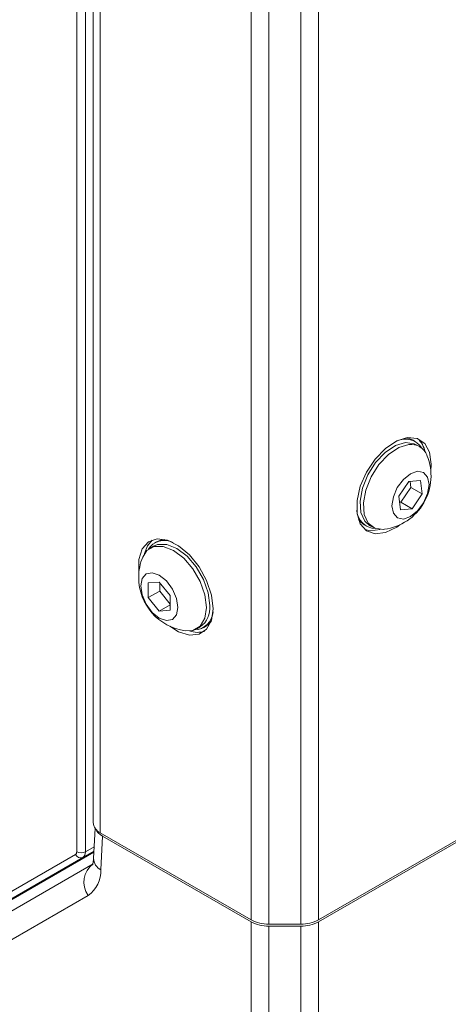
# Model space of a CAD drawing. Header units: millimetres. Extents: x 0 to 1118, y 0 to 864.
# Tile 104 of 235: x 856 to 865, y 277 to 297. Entities that reach past the tile are written whole.
import ezdxf

# ---------------------------------------------------------------- set-up
doc = ezdxf.new("R2010")
doc.units = ezdxf.units.MM

msp = doc.modelspace()

# ---------------------------------------------------------------- linework, layer by layer
at = {"color": 9, "linetype": 'Continuous', "lineweight": 0}
for p, q in [((857.277, 280.352), (857.277, 328.202)), ((857.452, 328.201), (857.452, 280.351)), ((857.752, 280.731), (857.752, 327.07)), ((860.788, 278.979), (860.788, 325.317)), ((861.141, 278.894), (861.141, 325.233)), ((861.788, 278.894), (861.788, 325.233)), ((862.141, 278.979), (862.141, 325.317)), ((857.794, 280.666), (857.763, 279.989)), ((857.452, 280.351), (857.627, 280.448)), ((853.564, 278.166), (857.251, 280.295)), ((857.4, 280.237), (853.713, 278.108)), ((857.623, 280.359), (857.4, 280.237)), ((857.505, 279.47), (853.986, 277.438)), ((860.788, 276.632), (860.788, 278.938)), ((861.141, 278.853), (861.141, 276.547)), ((861.788, 276.547), (861.788, 278.853)), ((862.141, 278.938), (862.141, 276.632))]:
    msp.add_line(p, q, dxfattribs=at)
at = {"color": 7, "linetype": 'Continuous', "lineweight": 15}
for p, q in [((857.606, 327.274), (857.606, 280.935)), ((864.087, 288.603), (864.045, 288.627)), ((864.174, 288.499), (864.107, 288.538)), ((863.958, 287.795), (863.756, 287.499)), ((864.194, 287.819), (863.958, 287.795)), ((863.998, 287.678), (863.983, 287.797)), ((864.227, 287.546), (864.194, 287.819)), ((863.795, 287.382), (863.998, 287.678)), ((863.998, 287.678), (864.227, 287.546)), ((863.756, 287.499), (863.789, 287.226)), ((863.77, 287.38), (863.795, 287.382)), ((863.795, 287.382), (864.025, 287.249)), ((864.025, 287.249), (864.227, 287.546)), ((863.789, 287.226), (864.025, 287.249)), ((863.061, 286.923), (863.104, 286.899)), ((863.169, 286.914), (863.236, 286.876)), ((858.884, 286.586), (858.842, 286.561)), ((858.823, 286.497), (858.755, 286.458)), ((858.938, 285.775), (858.717, 285.756)), ((858.717, 285.756), (858.717, 285.461)), ((858.947, 285.594), (858.717, 285.461)), ((859.159, 285.501), (858.938, 285.775)), ((858.947, 285.764), (858.947, 285.594)), ((858.947, 285.594), (859.159, 285.33)), ((858.717, 285.461), (858.938, 285.186)), ((859.159, 285.206), (859.159, 285.501)), ((859.159, 285.314), (858.938, 285.186)), ((858.938, 285.186), (859.159, 285.206)), ((859.693, 284.834), (859.76, 284.873)), ((859.826, 284.857), (859.868, 284.882)), ((857.645, 280.823), (857.617, 280.217)), ((857.752, 280.731), (860.788, 278.979)), ((857.794, 280.666), (860.788, 278.938)), ((862.141, 278.979), (865.177, 280.731)), ((862.141, 278.938), (865.135, 280.666)), ((857.623, 280.345), (854.427, 278.499)), ((854.089, 278.075), (857.608, 280.107)), ((861.141, 278.894), (861.788, 278.894)), ((861.141, 278.853), (861.788, 278.853))]:
    msp.add_line(p, q, dxfattribs=at)
at = {"color": 7, "linetype": 'Continuous', "lineweight": 15, "flags": 128}
for points in [[(864.401, 288.005), (864.411, 288.148), (864.377, 288.384), (864.28, 288.561), (864.128, 288.663), (863.934, 288.68), (863.715, 288.612), (863.492, 288.463), (863.284, 288.249), (863.108, 287.986), (862.982, 287.7), (862.916, 287.414), (862.916, 287.156), (862.982, 286.947), (863.108, 286.806), (863.284, 286.746), (863.492, 286.772), (863.715, 286.881), (863.778, 286.926)], [(863.169, 286.914), (863.073, 287), (862.994, 287.175), (862.977, 287.404), (863.025, 287.665), (863.134, 287.932), (863.291, 288.178), (863.483, 288.381), (863.689, 288.519), (863.891, 288.58)], [(863.889, 288.673), (863.962, 288.661), (864.045, 288.627)], [(863.891, 288.58), (864.068, 288.557), (864.107, 288.538)], [(863.467, 286.836), (863.452, 286.834), (863.275, 286.857), (863.14, 286.961), (863.061, 287.136), (863.044, 287.365), (863.093, 287.626), (863.201, 287.893), (863.358, 288.14), (863.55, 288.342), (863.757, 288.48), (863.958, 288.541), (863.958, 288.541)], [(864.134, 288.003), (864.255, 287.979), (864.336, 287.886), (864.365, 287.738), (864.336, 287.557), (864.256, 287.37), (864.135, 287.207), (863.992, 287.091), (863.849, 287.042), (863.728, 287.065), (863.647, 287.158), (863.618, 287.306), (863.647, 287.488), (863.727, 287.674), (863.848, 287.838), (863.991, 287.953), (864.134, 288.003)], [(863.061, 286.923), (862.99, 286.978), (862.944, 287.036)], [(863.078, 286.829), (863.178, 286.807), (863.384, 286.832)], [(860.021, 285.239), (859.988, 285.514), (859.891, 285.803), (859.739, 286.081), (859.545, 286.322), (859.326, 286.505), (859.103, 286.615), (858.894, 286.641), (858.719, 286.581), (858.593, 286.44), (858.527, 286.231), (858.527, 285.972), (858.528, 285.964)], [(858.795, 286.619), (858.699, 286.501), (858.644, 286.352)], [(858.884, 286.586), (858.967, 286.62), (859.041, 286.631)], [(858.605, 286.278), (858.688, 286.406), (858.835, 286.49), (859.019, 286.492), (859.224, 286.412), (859.429, 286.256), (859.614, 286.041), (859.76, 285.786), (859.855, 285.519), (859.887, 285.263)], [(858.823, 286.497), (858.902, 286.529), (859.087, 286.531), (859.291, 286.45), (859.496, 286.295), (859.681, 286.079), (859.828, 285.825), (859.922, 285.558), (859.954, 285.302)], [(859.311, 285.265), (859.283, 285.117), (859.202, 285.024), (859.081, 285), (858.938, 285.05), (858.795, 285.165), (858.674, 285.328), (858.593, 285.515), (858.565, 285.696), (858.593, 285.845), (858.674, 285.938), (858.795, 285.961), (858.938, 285.912), (859.081, 285.797), (859.202, 285.633), (859.283, 285.447), (859.311, 285.265)], [(859.151, 284.885), (859.326, 284.775), (859.545, 284.707), (859.739, 284.724), (859.891, 284.826), (859.988, 285.003), (860.021, 285.239)], [(859.887, 285.263), (859.855, 285.046), (859.76, 284.887), (859.614, 284.802), (859.462, 284.794)], [(859.986, 284.995), (859.939, 284.937), (859.868, 284.882)]]:
    msp.add_lwpolyline(points, dxfattribs=at)
at = {"color": 7, "linetype": 'Continuous', "lineweight": 15}
for centre, radius, start, end in [((863.888, 288.262), 0.39, 32.0226, 116.7766), ((863.813, 288.303), 0.481, 10.7841, 47.9782), ((864.003, 288.202), 0.342, 20.066, 97.4658), ((863.324, 287.907), 1.081, 277.6071, 22.3983), ((863.299, 287.242), 0.39, 183.2303, 267.9812), ((859.042, 286.22), 0.39, 63.2267, 147.9778), ((859.605, 285.866), 1.081, 157.6017, 180), ((859.605, 285.866), 1.081, 180, 262.3929), ((859.502, 285.248), 0.455, 304.5077, 6.8045), ((859.63, 285.201), 0.39, 272.0184, 356.7663), ((859.703, 285.228), 0.465, 250.1117, 288.6399), ((857.856, 280.96), 0.251, 185.6948, 245.6253), ((861.127, 279.615), 0.721, 241.9598, 271.1441), ((861.127, 279.575), 0.721, 241.9598, 271.1441), ((861.802, 279.615), 0.721, 268.8559, 298.0402), ((861.802, 279.575), 0.721, 268.8559, 298.0402)]:
    msp.add_arc(centre, radius, start, end, dxfattribs=at)
at = {"color": 9, "linetype": 'Continuous', "lineweight": 0}
for centre, radius, start, end in [((857.356, 280.344), 0.116, 204.9599, 292.5214), ((857.365, 280.523), 0.193, 242.6565, 296.7662), ((857.882, 279.735), 0.461, 126.3512, 215.1851), ((857.876, 280.222), 0.259, 181.2778, 244.0971), ((857.16, 279.965), 0.603, 304.8933, 2.3489)]:
    msp.add_arc(centre, radius, start, end, dxfattribs=at)
at = {"color": 7, "linetype": 'Continuous', "lineweight": 15}
msp.add_ellipse((858.148, 280.87), major_axis=(0.5, -0.001), ratio=0.577287, start_param=3.377072, end_param=3.928362, dxfattribs=at)
at = {"color": 9, "linetype": 'Continuous', "lineweight": 0}
for centre, major_axis, ratio, start_param, end_param in [((857.188, 280.403), (-0.063, 0.108), 0.577309, 3.141611, 3.926883), ((857.277, 280.454), (-0.123, 0.218), 0.574386, 3.147844, 3.933116)]:
    msp.add_ellipse(centre, major_axis=major_axis, ratio=ratio, start_param=start_param, end_param=end_param, dxfattribs=at)
at = {"color": 7, "linetype": 'Continuous', "lineweight": 15}
msp.add_open_spline([(857.617, 280.217), (857.615, 280.195), (857.61, 280.133), (857.589, 280.091), (857.593, 280.096), (857.594, 280.097)], degree=3, knots=[0, 0, 0, 0, 0.269988, 0.779082, 1, 1, 1, 1], dxfattribs=at)

doc.saveas('drawing.dxf')
